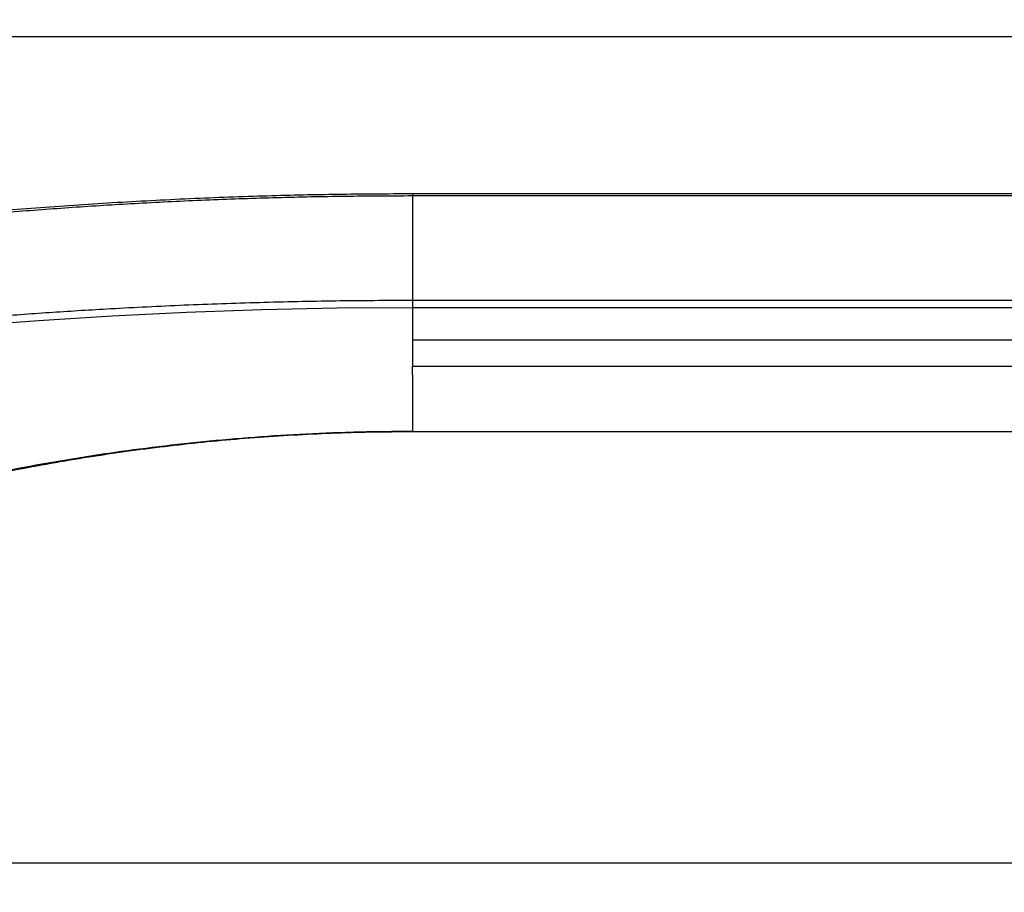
# Model space of a CAD drawing. Header units: millimetres. Extents: x 105 to 2940, y 116 to 1558.
# Tile 12 of 33: x 727 to 970, y 478 to 694. Entities that reach past the tile are written whole.
import ezdxf

# ---------------------------------------------------------------- set-up
doc = ezdxf.new("R2010")
doc.units = ezdxf.units.MM
doc.layers.add('FORMAT', color=7, linetype='Continuous')
doc.styles.add('SLDTEXTSTYLE0', font='TXT', dxfattribs={"width": 0.605})
doc.dimstyles.new('SLDDIMSTYLE1', dxfattribs={"dimtxt": 3.081982, "dimasz": 2, "dimexe": 0, "dimexo": 0.0625, "dimgap": 0.770496, "dimtad": 1, "dimrnd": 1e-09, "dimzin": 12, "dimdsep": 46, "dimtxsty": 'SLDTEXTSTYLE0', "dimsah": 1, "dimcen": 0.09, "dimadec": 0, "dimazin": 3, "dimtfac": 1, "dimtofl": 0, "dimtmove": 0, "dimatfit": 3, "dimfxl": 0, "dimfrac": 2, "dimtolj": 1, "dimtzin": 12, "dimarcsym": 0})

# ---------------------------------------------------------------- blocks, each defined once
blk = doc.blocks.new('_D_5')
at = {"layer": 'FORMAT'}
for p, q in [((184.76, 477.76), (184.76, 690.93)), ((2044.76, 477.76), (2044.76, 690.93)), ((184.76, 689.94), (2044.76, 689.94))]:
    blk.add_line(p, q, dxfattribs=at)
for points in [[(184.76, 689.94), (186.76, 689.44), (186.76, 690.44)], [(2044.76, 689.94), (2042.76, 690.44), (2042.76, 689.44)]]:
    blk.add_solid(points, dxfattribs=at)
at = {"layer": 'FORMAT', "insert": (1110.06, 694.03), "char_height": 3.175, "attachment_point": 1, "style": 'SLDTEXTSTYLE0'}
blk.add_mtext('1860', dxfattribs=at)

msp = doc.modelspace()

# ---------------------------------------------------------------- linework, layer by layer
at = {"color": 7, "linetype": 'Continuous', "lineweight": 25}
for p, q in [((1676.09, 650.959), (823.76, 650.959)), ((823.76, 650.444), (823.76, 624.649)), ((1676.09, 650.444), (823.76, 650.444)), ((823.76, 624.649), (1677.526, 624.649)), ((1677.408, 622.79), (823.76, 622.79)), ((823.76, 622.79), (823.76, 614.711)), ((823.76, 614.711), (823.76, 608.323)), ((1671.488, 614.711), (823.76, 614.711)), ((823.76, 608.323), (1657.879, 608.323)), ((2044.76, 485.267), (545.664, 485.267))]:
    msp.add_line(p, q, dxfattribs=at)
at = {"color": 8, "linetype": 'Continuous', "lineweight": 25}
msp.add_line((2044.76, 485.233), (545.637, 485.233), dxfattribs=at)
at = {"color": 7, "linetype": 'Continuous', "lineweight": 25, "flags": 128}
for points in [[(823.76, 622.79), (805.092, 622.659), (786.498, 622.266), (767.829, 621.609), (749.384, 620.7), (731.208, 619.551), (713.38, 618.181)], [(823.76, 592.121), (1203.446, 592.121), (1514.581, 592.121)]]:
    msp.add_lwpolyline(points, dxfattribs=at)
at = {"color": 8, "linetype": 'Continuous', "lineweight": 25}
for points, knots in [([(823.76, 650.444), (818.183, 650.422), (807.003, 650.379), (790.252, 650.026), (773.537, 649.462), (757.268, 648.688), (741.485, 647.73), (725.164, 646.532), (708.061, 645.038), (691.276, 643.316), (675.831, 641.515), (661.944, 639.722), (648.711, 637.852), (637.38, 636.118), (627.631, 634.533), (616.438, 632.637), (601.723, 629.986), (583.703, 626.448), (565.15, 622.49), (545.218, 617.897), (524.02, 612.599), (502.097, 606.651), (482.119, 600.797), (464.864, 595.393), (448.535, 590.082), (432.544, 584.639), (416.498, 578.945), (400.496, 573.034), (385.425, 567.241), (371.456, 561.678), (359.582, 556.811), (348.407, 552.085), (334.474, 546.071), (317.531, 538.744), (297.415, 530.066), (280.485, 522.772), (266.081, 516.578), (254.281, 511.509), (246.326, 508.099), (242.325, 506.384)], [0, 0, 0, 0, 0.02331551, 0.04673795, 0.07023333, 0.09383901, 0.11602599, 0.13827309, 0.16523749, 0.19230918, 0.21509862, 0.23795103, 0.25959729, 0.28129664, 0.29655592, 0.31181736, 0.3423665, 0.37750479, 0.41265829, 0.44801618, 0.49312173, 0.53825558, 0.58130034, 0.61716016, 0.6494853, 0.68191074, 0.7109738, 0.74010908, 0.76944226, 0.79113507, 0.81285759, 0.83029419, 0.84773116, 0.88270723, 0.9137613, 0.94488763, 0.96317562, 0.98147856, 1, 1, 1, 1]), ([(823.76, 650.952), (823.76, 650.947), (823.76, 650.939), (823.76, 650.756), (823.76, 650.548), (823.76, 650.444)], [0, 0, 0, 0, 0.3083657, 0.6541988, 1, 1, 1, 1]), ([(823.76, 592.135), (823.76, 592.132), (823.76, 592.12), (823.76, 592.186), (823.76, 592.234)], [0, 0, 0, 0, 0.2769351, 1, 1, 1, 1])]:
    msp.add_open_spline(points, degree=3, knots=knots, dxfattribs=at)
at = {"color": 7, "linetype": 'Continuous', "lineweight": 25}
for points, knots in [([(823.76, 650.949), (823.413, 650.948), (819.801, 650.946), (813.251, 650.909), (804.215, 650.815), (795.466, 650.648), (786.45, 650.408), (777.052, 650.088), (767.424, 649.685), (757.801, 649.208), (748.219, 648.659), (738.72, 648.042), (729.343, 647.36), (720.103, 646.615), (710.965, 645.806), (701.912, 644.936), (692.94, 644.004), (684.083, 643.018), (675.351, 641.979), (666.756, 640.891), (658.312, 639.76), (650.086, 638.594), (642.036, 637.399), (633.948, 636.14), (625.499, 634.762), (616.364, 633.198), (606.088, 631.347), (594.184, 629.087), (580.72, 626.38), (566.515, 623.337), (552.227, 620.085), (538.094, 616.68), (524.066, 613.106), (512.245, 609.964), (505.184, 607.961), (502.687, 607.252)], [0, 0, 0, 0, 0.00270189, 0.02813606, 0.05103332, 0.07314416, 0.09648551, 0.12166762, 0.14705568, 0.17258919, 0.1981962, 0.22379644, 0.24929767, 0.2746325, 0.29992179, 0.32545726, 0.35105907, 0.37672159, 0.40243844, 0.42820287, 0.4540081, 0.47983595, 0.50513477, 0.53101939, 0.55884956, 0.58931414, 0.62370135, 0.66473927, 0.71324066, 0.76454413, 0.81564286, 0.86713288, 0.91898909, 0.97135924, 1, 1, 1, 1]), ([(195.76, 478.776), (195.76, 478.776), (200.088, 480.94), (209.472, 483.623), (222.951, 489.002), (236.569, 494.037), (250.422, 499.294), (264.542, 504.642), (278.902, 510.111), (293.171, 515.564), (307.408, 521.025), (321.564, 526.473), (335.643, 531.905), (349.545, 537.298), (363.118, 542.462), (376.34, 547.296), (390.705, 552.387), (406.252, 557.676), (422.789, 563.048), (437.506, 567.612), (450.481, 571.475), (461.978, 574.778), (474.916, 578.364), (489.643, 582.286), (506.325, 586.439), (522.922, 590.385), (539.458, 594.087), (556.268, 597.63), (573.348, 600.999), (590.708, 604.189), (608.338, 607.188), (623.238, 609.518), (635.316, 611.286), (645.28, 612.675), (656.264, 614.116), (669.727, 615.76), (685.145, 617.471), (702.617, 619.182), (719.19, 620.582), (734.68, 621.7), (750.204, 622.655), (767.266, 623.497), (785.867, 624.152), (804.744, 624.571), (817.4, 624.623), (823.76, 624.649)], [0, 0, 0, 0, 0.0000001, 0.0192317, 0.0385081, 0.0577844, 0.0771125, 0.0978012, 0.1184898, 0.1392905, 0.160091, 0.1812445, 0.2023981, 0.2236741, 0.2449492, 0.2654391, 0.2859289, 0.3137104, 0.3415129, 0.3692939, 0.3905056, 0.4117172, 0.4335142, 0.4662214, 0.4989286, 0.5297289, 0.5605502, 0.5913715, 0.6222666, 0.6531618, 0.6841365, 0.7151113, 0.7306238, 0.7461338, 0.7649298, 0.7837257, 0.8093387, 0.8349769, 0.8605892, 0.8802518, 0.8999144, 0.9246884, 0.9497083, 0.9747282, 1, 1, 1, 1]), ([(823.76, 624.649), (823.76, 624.454), (823.76, 624.064), (823.76, 623.528), (823.76, 623.073), (823.76, 622.885), (823.76, 622.79)], [0, 0, 0, 0, 0.2499962, 0.4999938, 0.749997, 1, 1, 1, 1]), ([(823.76, 606.137), (823.76, 606.153), (823.76, 606.183), (823.76, 607.332), (823.76, 608.206), (823.76, 608.323)], [0, 0, 0, 0, 0.4644445, 0.9286734, 1, 1, 1, 1]), ([(823.76, 606.137), (823.76, 606.133), (823.76, 606.125), (823.76, 605.024), (823.76, 603.134), (823.76, 600.365), (823.76, 596.821), (823.76, 593.763), (823.76, 592.234)], [0, 0, 0, 0, 0.1666668, 0.3333329, 0.4999999, 0.6666666, 0.8333331, 1, 1, 1, 1]), ([(538.826, 478.366), (538.826, 478.366), (538.826, 480.219), (545.514, 486.242), (550.561, 493.188), (557.35, 500.461), (565.054, 508.408), (574.371, 517.083), (585.376, 526.265), (597.065, 534.909), (609.625, 543.068), (623.099, 550.635), (635.374, 556.428), (645.843, 560.731), (655.661, 564.321), (667.201, 568.187), (680.609, 572.273), (694.406, 576.037), (707.65, 579.238), (720.21, 581.922), (732.034, 584.163), (744.041, 586.158), (756.302, 587.904), (768.776, 589.378), (781.475, 590.569), (794.289, 591.449), (808.399, 592.096), (818.237, 592.184), (823.76, 592.234)], [0, 0, 0, 0, 0.0000002, 0.0346115, 0.0692224, 0.1039565, 0.1386902, 0.1884376, 0.238297, 0.2884035, 0.3379435, 0.3899562, 0.442192, 0.470445, 0.4987377, 0.5415348, 0.584331, 0.6275089, 0.6706862, 0.7054646, 0.7402432, 0.7752514, 0.8102594, 0.8460228, 0.8817861, 0.9178244, 0.9538626, 1, 1, 1, 1]), ([(562.627, 504.205), (562.721, 504.304), (564.558, 506.24), (568.458, 509.997), (574.443, 515.531), (580.888, 521.084), (587.623, 526.507), (594.534, 531.688), (601.573, 536.595), (608.497, 541.08), (615.437, 545.248), (622.418, 549.108), (629.717, 552.82), (637.182, 556.306), (644.791, 559.562), (652.522, 562.592), (660.373, 565.381), (668.564, 568.103), (677.103, 570.767), (686.006, 573.356), (695.019, 575.789), (704.126, 578.064), (713.314, 580.176), (722.569, 582.121), (731.879, 583.899), (741.229, 585.505), (750.608, 586.939), (760.005, 588.198), (769.408, 589.283), (778.823, 590.192), (788.279, 590.93), (797.78, 591.497), (807.308, 591.889), (815.971, 592.083), (821.452, 592.107), (823.76, 592.116)], [0, 0, 0, 0, 0.0016704, 0.0328301, 0.0660161, 0.1005208, 0.1351393, 0.169166, 0.2026722, 0.2357308, 0.2649788, 0.2959683, 0.3268728, 0.3576478, 0.3882282, 0.4185578, 0.4486015, 0.4784388, 0.5108352, 0.5431154, 0.5752588, 0.607248, 0.6390677, 0.670705, 0.7021486, 0.7333908, 0.7644253, 0.7952491, 0.8258614, 0.8562663, 0.8866114, 0.9171438, 0.9476022, 0.9779375, 1, 1, 1, 1])]:
    msp.add_open_spline(points, degree=3, knots=knots, dxfattribs=at)

# ---------------------------------------------------------------- dimensions: what is measured, and where the dimension line sits
at = {"layer": 'FORMAT'}
dim = msp.add_linear_dim(base=(2044.76, 689.939), p1=(184.76, 476.765), p2=(2044.76, 476.765), dimstyle='SLDDIMSTYLE1', dxfattribs=at)
dim.commit()
dim.dimension.update_dxf_attribs({"geometry": '_D_5', "text_midpoint": (1114.76, 689.939), "dimtype": 160})

doc.saveas('drawing.dxf')
